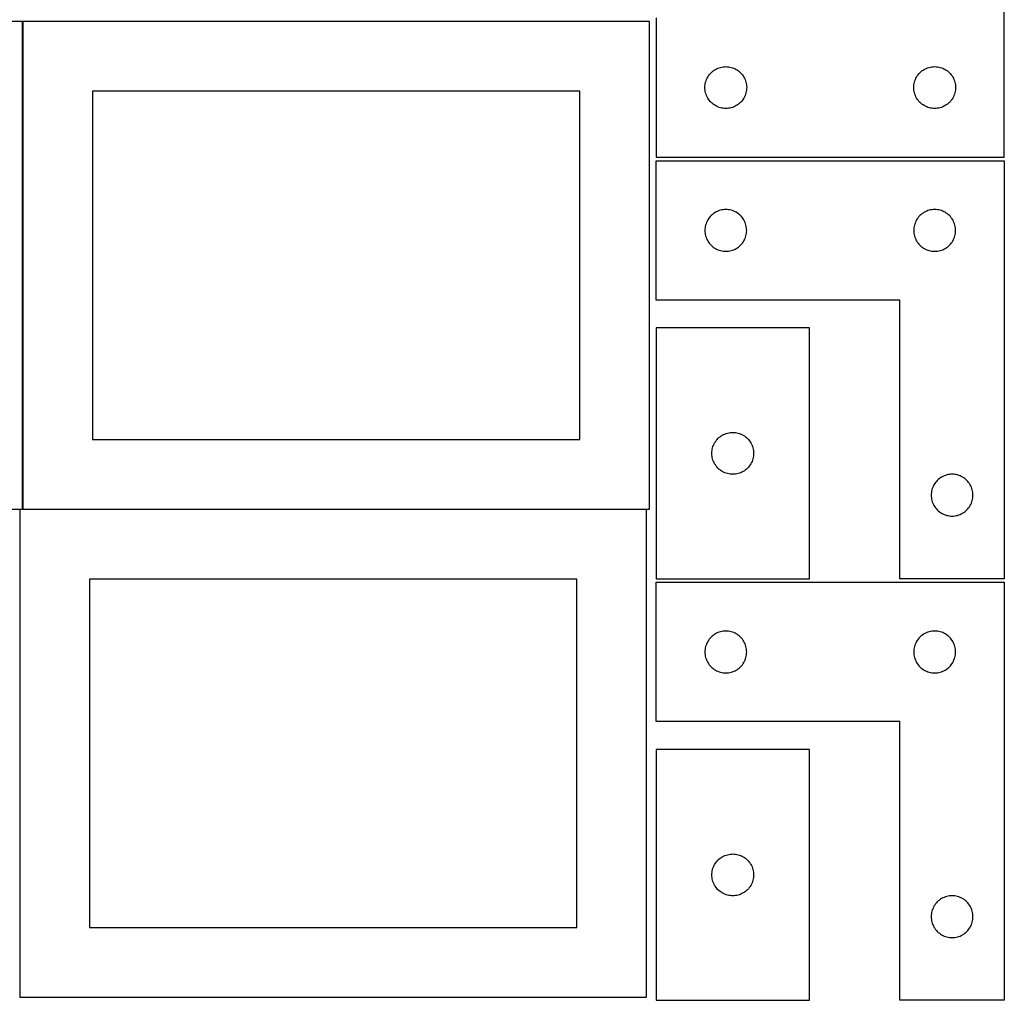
# Model space of a CAD drawing. Header units: millimetres. Extents: x 7 to 1243, y 7 to 2493.
# Tile 3 of 23: x 818 to 1243, y 7 to 429. Entities that reach past the tile are written whole.
import ezdxf

# ---------------------------------------------------------------- set-up
doc = ezdxf.new("R2010")
doc.units = ezdxf.units.MM
doc.layers.add('COMMON', color=5, linetype='CONTINUOUS', true_color=0x0000ff)
doc.layers.add('CUT', color=7, linetype='CONTINUOUS', true_color=0x000000)

msp = doc.modelspace()

# ---------------------------------------------------------------- linework, layer by layer
at = {"layer": 'COMMON'}
for p, q in [((819.662864, 428.041933), (819.662864, 218.041933)), ((819.762865, 217.941932), (1088.441931, 217.941932))]:
    msp.add_line(p, q, dxfattribs=at)
at = {"layer": 'CUT'}
for p, q in [((1242.604737, 369.56293), (1242.604737, 549.56293)), ((1092.604737, 429.56293), (1092.604737, 369.56293)), ((819.562864, 428.041933), (549.562864, 428.041933)), ((819.562864, 218.041933), (819.562864, 428.041933)), ((1089.762865, 428.041933), (819.762865, 428.041933)), ((819.762865, 428.041933), (819.762865, 218.041933)), ((1089.762865, 218.041933), (1089.762865, 428.041933)), ((1117.604605, 407.046157), (1118.104737, 407.357159)), ((1118.104737, 407.357159), (1118.624139, 407.634785)), ((1118.624139, 407.634785), (1119.160586, 407.877846)), ((1119.160586, 407.877846), (1119.711782, 408.085302)), ((1119.711782, 408.085302), (1120.275366, 408.256263)), ((1120.275366, 408.256263), (1120.848924, 408.389998)), ((1120.848924, 408.389998), (1121.430001, 408.485934)), ((1121.430001, 408.485934), (1122.016109, 408.543661)), ((1122.016109, 408.543661), (1122.604737, 408.56293)), ((1122.604737, 408.56293), (1123.193365, 408.543661)), ((1123.193365, 408.543661), (1123.779473, 408.485934)), ((1123.779473, 408.485934), (1124.36055, 408.389998)), ((1124.36055, 408.389998), (1124.934108, 408.256263)), ((1124.934108, 408.256263), (1125.497692, 408.085302)), ((1125.497692, 408.085302), (1126.048888, 407.877846)), ((1126.048888, 407.877846), (1126.585335, 407.634785)), ((1126.585335, 407.634785), (1127.104737, 407.357159)), ((1127.104737, 407.357159), (1127.604869, 407.046157)), ((1207.604605, 407.046157), (1208.104737, 407.357159)), ((1208.104737, 407.357159), (1208.624139, 407.634785)), ((1208.624139, 407.634785), (1209.160586, 407.877846)), ((1209.160586, 407.877846), (1209.711782, 408.085302)), ((1209.711782, 408.085302), (1210.275366, 408.256263)), ((1210.275366, 408.256263), (1210.848924, 408.389998)), ((1210.848924, 408.389998), (1211.430001, 408.485934)), ((1211.430001, 408.485934), (1212.016109, 408.543661)), ((1212.016109, 408.543661), (1212.604737, 408.56293)), ((1212.604737, 408.56293), (1213.193365, 408.543661)), ((1213.193365, 408.543661), (1213.779473, 408.485934)), ((1213.779473, 408.485934), (1214.36055, 408.389998)), ((1214.36055, 408.389998), (1214.934108, 408.256263)), ((1214.934108, 408.256263), (1215.497692, 408.085302)), ((1215.497692, 408.085302), (1216.048888, 407.877846)), ((1216.048888, 407.877846), (1216.585335, 407.634785)), ((1216.585335, 407.634785), (1217.104737, 407.357159)), ((1217.104737, 407.357159), (1217.604869, 407.046157)), ((1114.082366, 402.455886), (1114.289821, 403.007081)), ((1114.289821, 403.007081), (1114.532882, 403.543529)), ((1114.532882, 403.543529), (1114.810508, 404.06293)), ((1114.810508, 404.06293), (1115.12151, 404.563063)), ((1115.12151, 404.563063), (1115.464557, 405.041783)), ((1115.464557, 405.041783), (1115.838179, 405.497043)), ((1115.838179, 405.497043), (1116.240776, 405.926891)), ((1116.240776, 405.926891), (1116.670625, 406.329489)), ((1116.670625, 406.329489), (1117.125884, 406.70311)), ((1117.125884, 406.70311), (1117.604605, 407.046157)), ((1127.604869, 407.046157), (1128.08359, 406.70311)), ((1128.08359, 406.70311), (1128.538849, 406.329489)), ((1128.538849, 406.329489), (1128.968698, 405.926891)), ((1128.968698, 405.926891), (1129.371295, 405.497043)), ((1129.371295, 405.497043), (1129.744917, 405.041783)), ((1129.744917, 405.041783), (1130.087963, 404.563063)), ((1130.087963, 404.563063), (1130.398966, 404.06293)), ((1130.398966, 404.06293), (1130.676592, 403.543529)), ((1130.676592, 403.543529), (1130.919653, 403.007081)), ((1130.919653, 403.007081), (1131.127108, 402.455886)), ((1204.082366, 402.455886), (1204.289821, 403.007081)), ((1204.289821, 403.007081), (1204.532882, 403.543529)), ((1204.532882, 403.543529), (1204.810508, 404.06293)), ((1204.810508, 404.06293), (1205.12151, 404.563063)), ((1205.12151, 404.563063), (1205.464557, 405.041783)), ((1205.464557, 405.041783), (1205.838179, 405.497043)), ((1205.838179, 405.497043), (1206.240776, 405.926891)), ((1206.240776, 405.926891), (1206.670625, 406.329489)), ((1206.670625, 406.329489), (1207.125884, 406.70311)), ((1207.125884, 406.70311), (1207.604605, 407.046157)), ((1217.604869, 407.046157), (1218.08359, 406.70311)), ((1218.08359, 406.70311), (1218.538849, 406.329489)), ((1218.538849, 406.329489), (1218.968698, 405.926891)), ((1218.968698, 405.926891), (1219.371295, 405.497043)), ((1219.371295, 405.497043), (1219.744917, 405.041783)), ((1219.744917, 405.041783), (1220.087963, 404.563063)), ((1220.087963, 404.563063), (1220.398966, 404.06293)), ((1220.398966, 404.06293), (1220.676592, 403.543529)), ((1220.676592, 403.543529), (1220.919653, 403.007081)), ((1220.919653, 403.007081), (1221.127108, 402.455886)), ((1113.604737, 399.56293), (1113.624007, 400.151559)), ((1113.624007, 398.974302), (1113.604737, 399.56293)), ((1113.624007, 400.151559), (1113.681733, 400.737666)), ((1113.681733, 398.388195), (1113.624007, 398.974302)), ((1113.681733, 400.737666), (1113.777669, 401.318743)), ((1113.777669, 401.318743), (1113.911405, 401.892302)), ((1113.911405, 401.892302), (1114.082366, 402.455886)), ((1131.127108, 402.455886), (1131.298069, 401.892302)), ((1131.298069, 401.892302), (1131.431804, 401.318743)), ((1131.431804, 401.318743), (1131.527741, 400.737666)), ((1131.527741, 400.737666), (1131.585467, 400.151559)), ((1131.585467, 398.974302), (1131.527741, 398.388195)), ((1131.585467, 400.151559), (1131.604737, 399.56293)), ((1131.604737, 399.56293), (1131.585467, 398.974302)), ((1203.604737, 399.56293), (1203.624007, 400.151559)), ((1203.624007, 398.974302), (1203.604737, 399.56293)), ((1203.624007, 400.151559), (1203.681733, 400.737666)), ((1203.681733, 398.388195), (1203.624007, 398.974302)), ((1203.681733, 400.737666), (1203.777669, 401.318743)), ((1203.777669, 401.318743), (1203.911405, 401.892302)), ((1203.911405, 401.892302), (1204.082366, 402.455886)), ((1221.127108, 402.455886), (1221.298069, 401.892302)), ((1221.298069, 401.892302), (1221.431804, 401.318743)), ((1221.431804, 401.318743), (1221.527741, 400.737666)), ((1221.527741, 400.737666), (1221.585467, 400.151559)), ((1221.585467, 398.974302), (1221.527741, 398.388195)), ((1221.585467, 400.151559), (1221.604737, 399.56293)), ((1221.604737, 399.56293), (1221.585467, 398.974302)), ((1059.762865, 398.041933), (849.762865, 398.041933)), ((849.762865, 398.041933), (849.762865, 248.041933)), ((1059.762865, 248.041933), (1059.762865, 398.041933)), ((1113.777669, 397.807118), (1113.681733, 398.388195)), ((1113.911405, 397.233559), (1113.777669, 397.807118)), ((1114.082366, 396.669975), (1113.911405, 397.233559)), ((1114.289821, 396.11878), (1114.082366, 396.669975)), ((1114.532882, 395.582332), (1114.289821, 396.11878)), ((1114.810508, 395.06293), (1114.532882, 395.582332)), ((1115.12151, 394.562798), (1114.810508, 395.06293)), ((1115.464557, 394.084078), (1115.12151, 394.562798)), ((1130.087963, 394.562798), (1129.744917, 394.084078)), ((1130.398966, 395.06293), (1130.087963, 394.562798)), ((1130.676592, 395.582332), (1130.398966, 395.06293)), ((1130.919653, 396.11878), (1130.676592, 395.582332)), ((1131.127108, 396.669975), (1130.919653, 396.11878)), ((1131.298069, 397.233559), (1131.127108, 396.669975)), ((1131.431804, 397.807118), (1131.298069, 397.233559)), ((1131.527741, 398.388195), (1131.431804, 397.807118)), ((1203.777669, 397.807118), (1203.681733, 398.388195)), ((1203.911405, 397.233559), (1203.777669, 397.807118)), ((1204.082366, 396.669975), (1203.911405, 397.233559)), ((1204.289821, 396.11878), (1204.082366, 396.669975)), ((1204.532882, 395.582332), (1204.289821, 396.11878)), ((1204.810508, 395.06293), (1204.532882, 395.582332)), ((1205.12151, 394.562798), (1204.810508, 395.06293)), ((1205.464557, 394.084078), (1205.12151, 394.562798)), ((1220.087963, 394.562798), (1219.744917, 394.084078)), ((1220.398966, 395.06293), (1220.087963, 394.562798)), ((1220.676592, 395.582332), (1220.398966, 395.06293)), ((1220.919653, 396.11878), (1220.676592, 395.582332)), ((1221.127108, 396.669975), (1220.919653, 396.11878)), ((1221.298069, 397.233559), (1221.127108, 396.669975)), ((1221.431804, 397.807118), (1221.298069, 397.233559)), ((1221.527741, 398.388195), (1221.431804, 397.807118)), ((1115.838179, 393.628818), (1115.464557, 394.084078)), ((1116.240776, 393.198969), (1115.838179, 393.628818)), ((1116.670625, 392.796372), (1116.240776, 393.198969)), ((1117.125884, 392.42275), (1116.670625, 392.796372)), ((1117.604605, 392.079704), (1117.125884, 392.42275)), ((1118.104737, 391.768702), (1117.604605, 392.079704)), ((1118.624139, 391.491076), (1118.104737, 391.768702)), ((1119.160586, 391.248015), (1118.624139, 391.491076)), ((1119.711782, 391.040559), (1119.160586, 391.248015)), ((1120.275366, 390.869598), (1119.711782, 391.040559)), ((1120.848924, 390.735863), (1120.275366, 390.869598)), ((1121.430001, 390.639927), (1120.848924, 390.735863)), ((1122.016109, 390.5822), (1121.430001, 390.639927)), ((1122.604737, 390.56293), (1122.016109, 390.5822)), ((1123.193365, 390.5822), (1122.604737, 390.56293)), ((1123.779473, 390.639927), (1123.193365, 390.5822)), ((1124.36055, 390.735863), (1123.779473, 390.639927)), ((1124.934108, 390.869598), (1124.36055, 390.735863)), ((1125.497692, 391.040559), (1124.934108, 390.869598)), ((1126.048888, 391.248015), (1125.497692, 391.040559)), ((1126.585335, 391.491076), (1126.048888, 391.248015)), ((1127.104737, 391.768702), (1126.585335, 391.491076)), ((1127.604869, 392.079704), (1127.104737, 391.768702)), ((1128.08359, 392.42275), (1127.604869, 392.079704)), ((1128.538849, 392.796372), (1128.08359, 392.42275)), ((1128.968698, 393.198969), (1128.538849, 392.796372)), ((1129.371295, 393.628818), (1128.968698, 393.198969)), ((1129.744917, 394.084078), (1129.371295, 393.628818)), ((1205.838179, 393.628818), (1205.464557, 394.084078)), ((1206.240776, 393.198969), (1205.838179, 393.628818)), ((1206.670625, 392.796372), (1206.240776, 393.198969)), ((1207.125884, 392.42275), (1206.670625, 392.796372)), ((1207.604605, 392.079704), (1207.125884, 392.42275)), ((1208.104737, 391.768702), (1207.604605, 392.079704)), ((1208.624139, 391.491076), (1208.104737, 391.768702)), ((1209.160586, 391.248015), (1208.624139, 391.491076)), ((1209.711782, 391.040559), (1209.160586, 391.248015)), ((1210.275366, 390.869598), (1209.711782, 391.040559)), ((1210.848924, 390.735863), (1210.275366, 390.869598)), ((1211.430001, 390.639927), (1210.848924, 390.735863)), ((1212.016109, 390.5822), (1211.430001, 390.639927)), ((1212.604737, 390.56293), (1212.016109, 390.5822)), ((1213.193365, 390.5822), (1212.604737, 390.56293)), ((1213.779473, 390.639927), (1213.193365, 390.5822)), ((1214.36055, 390.735863), (1213.779473, 390.639927)), ((1214.934108, 390.869598), (1214.36055, 390.735863)), ((1215.497692, 391.040559), (1214.934108, 390.869598)), ((1216.048888, 391.248015), (1215.497692, 391.040559)), ((1216.585335, 391.491076), (1216.048888, 391.248015)), ((1217.104737, 391.768702), (1216.585335, 391.491076)), ((1217.604869, 392.079704), (1217.104737, 391.768702)), ((1218.08359, 392.42275), (1217.604869, 392.079704)), ((1218.538849, 392.796372), (1218.08359, 392.42275)), ((1218.968698, 393.198969), (1218.538849, 392.796372)), ((1219.371295, 393.628818), (1218.968698, 393.198969)), ((1219.744917, 394.084078), (1219.371295, 393.628818)), ((1092.604737, 369.56293), (1242.604737, 369.56293)), ((1092.604731, 308.041939), (1092.604731, 368.041939)), ((1092.604731, 368.041939), (1242.604731, 368.041939)), ((1242.604731, 368.041939), (1242.604731, 188.041939)), ((1115.838173, 343.976052), (1115.464551, 343.520792)), ((1116.24077, 344.4059), (1115.838173, 343.976052)), ((1116.670619, 344.808497), (1116.24077, 344.4059)), ((1117.125879, 345.182119), (1116.670619, 344.808497)), ((1117.604599, 345.525166), (1117.125879, 345.182119)), ((1118.104731, 345.836168), (1117.604599, 345.525166)), ((1118.624133, 346.113794), (1118.104731, 345.836168)), ((1119.16058, 346.356855), (1118.624133, 346.113794)), ((1119.711776, 346.56431), (1119.16058, 346.356855)), ((1120.27536, 346.735272), (1119.711776, 346.56431)), ((1120.848918, 346.869007), (1120.27536, 346.735272)), ((1121.429996, 346.964943), (1120.848918, 346.869007)), ((1122.016103, 347.022669), (1121.429996, 346.964943)), ((1122.604731, 347.041939), (1122.016103, 347.022669)), ((1123.19336, 347.022669), (1122.604731, 347.041939)), ((1123.779467, 346.964943), (1123.19336, 347.022669)), ((1124.360544, 346.869007), (1123.779467, 346.964943)), ((1124.934103, 346.735272), (1124.360544, 346.869007)), ((1125.497687, 346.56431), (1124.934103, 346.735272)), ((1126.048882, 346.356855), (1125.497687, 346.56431)), ((1126.58533, 346.113794), (1126.048882, 346.356855)), ((1127.104731, 345.836168), (1126.58533, 346.113794)), ((1127.604863, 345.525166), (1127.104731, 345.836168)), ((1128.083584, 345.182119), (1127.604863, 345.525166)), ((1128.538844, 344.808497), (1128.083584, 345.182119)), ((1128.968692, 344.4059), (1128.538844, 344.808497)), ((1129.37129, 343.976052), (1128.968692, 344.4059)), ((1129.744911, 343.520792), (1129.37129, 343.976052)), ((1205.838173, 343.976052), (1205.464551, 343.520792)), ((1206.24077, 344.4059), (1205.838173, 343.976052)), ((1206.670619, 344.808497), (1206.24077, 344.4059)), ((1207.125879, 345.182119), (1206.670619, 344.808497)), ((1207.604599, 345.525166), (1207.125879, 345.182119)), ((1208.104731, 345.836168), (1207.604599, 345.525166)), ((1208.624133, 346.113794), (1208.104731, 345.836168)), ((1209.16058, 346.356855), (1208.624133, 346.113794)), ((1209.711776, 346.56431), (1209.16058, 346.356855)), ((1210.27536, 346.735272), (1209.711776, 346.56431)), ((1210.848918, 346.869007), (1210.27536, 346.735272)), ((1211.429996, 346.964943), (1210.848918, 346.869007)), ((1212.016103, 347.022669), (1211.429996, 346.964943)), ((1212.604731, 347.041939), (1212.016103, 347.022669)), ((1213.19336, 347.022669), (1212.604731, 347.041939)), ((1213.779467, 346.964943), (1213.19336, 347.022669)), ((1214.360544, 346.869007), (1213.779467, 346.964943)), ((1214.934103, 346.735272), (1214.360544, 346.869007)), ((1215.497687, 346.56431), (1214.934103, 346.735272)), ((1216.048882, 346.356855), (1215.497687, 346.56431)), ((1216.58533, 346.113794), (1216.048882, 346.356855)), ((1217.104731, 345.836168), (1216.58533, 346.113794)), ((1217.604863, 345.525166), (1217.104731, 345.836168)), ((1218.083584, 345.182119), (1217.604863, 345.525166)), ((1218.538844, 344.808497), (1218.083584, 345.182119)), ((1218.968692, 344.4059), (1218.538844, 344.808497)), ((1219.37129, 343.976052), (1218.968692, 344.4059)), ((1219.744911, 343.520792), (1219.37129, 343.976052)), ((1113.777664, 339.797752), (1113.681728, 339.216675)), ((1113.911399, 340.371311), (1113.777664, 339.797752)), ((1114.08236, 340.934894), (1113.911399, 340.371311)), ((1114.289816, 341.48609), (1114.08236, 340.934894)), ((1114.532877, 342.022537), (1114.289816, 341.48609)), ((1114.810503, 342.541939), (1114.532877, 342.022537)), ((1115.121505, 343.042071), (1114.810503, 342.541939)), ((1115.464551, 343.520792), (1115.121505, 343.042071)), ((1130.087958, 343.042071), (1129.744911, 343.520792)), ((1130.39896, 342.541939), (1130.087958, 343.042071)), ((1130.676586, 342.022537), (1130.39896, 342.541939)), ((1130.919647, 341.48609), (1130.676586, 342.022537)), ((1131.127103, 340.934894), (1130.919647, 341.48609)), ((1131.298064, 340.371311), (1131.127103, 340.934894)), ((1131.431799, 339.797752), (1131.298064, 340.371311)), ((1131.527735, 339.216675), (1131.431799, 339.797752)), ((1203.777664, 339.797752), (1203.681728, 339.216675)), ((1203.911399, 340.371311), (1203.777664, 339.797752)), ((1204.08236, 340.934894), (1203.911399, 340.371311)), ((1204.289816, 341.48609), (1204.08236, 340.934894)), ((1204.532877, 342.022537), (1204.289816, 341.48609)), ((1204.810503, 342.541939), (1204.532877, 342.022537)), ((1205.121505, 343.042071), (1204.810503, 342.541939)), ((1205.464551, 343.520792), (1205.121505, 343.042071)), ((1220.087958, 343.042071), (1219.744911, 343.520792)), ((1220.39896, 342.541939), (1220.087958, 343.042071)), ((1220.676586, 342.022537), (1220.39896, 342.541939)), ((1220.919647, 341.48609), (1220.676586, 342.022537)), ((1221.127103, 340.934894), (1220.919647, 341.48609)), ((1221.298064, 340.371311), (1221.127103, 340.934894)), ((1221.431799, 339.797752), (1221.298064, 340.371311)), ((1221.527735, 339.216675), (1221.431799, 339.797752)), ((1113.624001, 338.630567), (1113.604731, 338.041939)), ((1113.604731, 338.041939), (1113.624001, 337.453311)), ((1113.681728, 339.216675), (1113.624001, 338.630567)), ((1113.624001, 337.453311), (1113.681728, 336.867203)), ((1113.681728, 336.867203), (1113.777664, 336.286126)), ((1113.777664, 336.286126), (1113.911399, 335.712568)), ((1113.911399, 335.712568), (1114.08236, 335.148984)), ((1114.08236, 335.148984), (1114.289816, 334.597788)), ((1130.919647, 334.597788), (1131.127103, 335.148984)), ((1131.127103, 335.148984), (1131.298064, 335.712568)), ((1131.298064, 335.712568), (1131.431799, 336.286126)), ((1131.431799, 336.286126), (1131.527735, 336.867203)), ((1131.585462, 338.630567), (1131.527735, 339.216675)), ((1131.527735, 336.867203), (1131.585462, 337.453311)), ((1131.604731, 338.041939), (1131.585462, 338.630567)), ((1131.585462, 337.453311), (1131.604731, 338.041939)), ((1203.624001, 338.630567), (1203.604731, 338.041939)), ((1203.604731, 338.041939), (1203.624001, 337.453311)), ((1203.681728, 339.216675), (1203.624001, 338.630567)), ((1203.624001, 337.453311), (1203.681728, 336.867203)), ((1203.681728, 336.867203), (1203.777664, 336.286126)), ((1203.777664, 336.286126), (1203.911399, 335.712568)), ((1203.911399, 335.712568), (1204.08236, 335.148984)), ((1204.08236, 335.148984), (1204.289816, 334.597788)), ((1220.919647, 334.597788), (1221.127103, 335.148984)), ((1221.127103, 335.148984), (1221.298064, 335.712568)), ((1221.298064, 335.712568), (1221.431799, 336.286126)), ((1221.431799, 336.286126), (1221.527735, 336.867203)), ((1221.585462, 338.630567), (1221.527735, 339.216675)), ((1221.527735, 336.867203), (1221.585462, 337.453311)), ((1221.604731, 338.041939), (1221.585462, 338.630567)), ((1221.585462, 337.453311), (1221.604731, 338.041939)), ((1114.289816, 334.597788), (1114.532877, 334.061341)), ((1114.532877, 334.061341), (1114.810503, 333.541939)), ((1114.810503, 333.541939), (1115.121505, 333.041807)), ((1115.121505, 333.041807), (1115.464551, 332.563086)), ((1115.464551, 332.563086), (1115.838173, 332.107827)), ((1115.838173, 332.107827), (1116.24077, 331.677978)), ((1116.24077, 331.677978), (1116.670619, 331.275381)), ((1116.670619, 331.275381), (1117.125879, 330.901759)), ((1117.125879, 330.901759), (1117.604599, 330.558713)), ((1127.604863, 330.558713), (1128.083584, 330.901759)), ((1128.083584, 330.901759), (1128.538844, 331.275381)), ((1128.538844, 331.275381), (1128.968692, 331.677978)), ((1128.968692, 331.677978), (1129.37129, 332.107827)), ((1129.37129, 332.107827), (1129.744911, 332.563086)), ((1129.744911, 332.563086), (1130.087958, 333.041807)), ((1130.087958, 333.041807), (1130.39896, 333.541939)), ((1130.39896, 333.541939), (1130.676586, 334.061341)), ((1130.676586, 334.061341), (1130.919647, 334.597788)), ((1204.289816, 334.597788), (1204.532877, 334.061341)), ((1204.532877, 334.061341), (1204.810503, 333.541939)), ((1204.810503, 333.541939), (1205.121505, 333.041807)), ((1205.121505, 333.041807), (1205.464551, 332.563086)), ((1205.464551, 332.563086), (1205.838173, 332.107827)), ((1205.838173, 332.107827), (1206.24077, 331.677978)), ((1206.24077, 331.677978), (1206.670619, 331.275381)), ((1206.670619, 331.275381), (1207.125879, 330.901759)), ((1207.125879, 330.901759), (1207.604599, 330.558713)), ((1217.604863, 330.558713), (1218.083584, 330.901759)), ((1218.083584, 330.901759), (1218.538844, 331.275381)), ((1218.538844, 331.275381), (1218.968692, 331.677978)), ((1218.968692, 331.677978), (1219.37129, 332.107827)), ((1219.37129, 332.107827), (1219.744911, 332.563086)), ((1219.744911, 332.563086), (1220.087958, 333.041807)), ((1220.087958, 333.041807), (1220.39896, 333.541939)), ((1220.39896, 333.541939), (1220.676586, 334.061341)), ((1220.676586, 334.061341), (1220.919647, 334.597788)), ((1117.604599, 330.558713), (1118.104731, 330.247711)), ((1118.104731, 330.247711), (1118.624133, 329.970084)), ((1118.624133, 329.970084), (1119.16058, 329.727023)), ((1119.16058, 329.727023), (1119.711776, 329.519568)), ((1119.711776, 329.519568), (1120.27536, 329.348607)), ((1120.27536, 329.348607), (1120.848918, 329.214872)), ((1120.848918, 329.214872), (1121.429996, 329.118935)), ((1121.429996, 329.118935), (1122.016103, 329.061209)), ((1122.016103, 329.061209), (1122.604731, 329.041939)), ((1122.604731, 329.041939), (1123.19336, 329.061209)), ((1123.19336, 329.061209), (1123.779467, 329.118935)), ((1123.779467, 329.118935), (1124.360544, 329.214872)), ((1124.360544, 329.214872), (1124.934103, 329.348607)), ((1124.934103, 329.348607), (1125.497687, 329.519568)), ((1125.497687, 329.519568), (1126.048882, 329.727023)), ((1126.048882, 329.727023), (1126.58533, 329.970084)), ((1126.58533, 329.970084), (1127.104731, 330.247711)), ((1127.104731, 330.247711), (1127.604863, 330.558713)), ((1207.604599, 330.558713), (1208.104731, 330.247711)), ((1208.104731, 330.247711), (1208.624133, 329.970084)), ((1208.624133, 329.970084), (1209.16058, 329.727023)), ((1209.16058, 329.727023), (1209.711776, 329.519568)), ((1209.711776, 329.519568), (1210.27536, 329.348607)), ((1210.27536, 329.348607), (1210.848918, 329.214872)), ((1210.848918, 329.214872), (1211.429996, 329.118935)), ((1211.429996, 329.118935), (1212.016103, 329.061209)), ((1212.016103, 329.061209), (1212.604731, 329.041939)), ((1212.604731, 329.041939), (1213.19336, 329.061209)), ((1213.19336, 329.061209), (1213.779467, 329.118935)), ((1213.779467, 329.118935), (1214.360544, 329.214872)), ((1214.360544, 329.214872), (1214.934103, 329.348607)), ((1214.934103, 329.348607), (1215.497687, 329.519568)), ((1215.497687, 329.519568), (1216.048882, 329.727023)), ((1216.048882, 329.727023), (1216.58533, 329.970084)), ((1216.58533, 329.970084), (1217.104731, 330.247711)), ((1217.104731, 330.247711), (1217.604863, 330.558713)), ((1197.604731, 308.041939), (1092.604731, 308.041939)), ((1197.604731, 188.041939), (1197.604731, 308.041939)), ((1158.604733, 296.041934), (1092.604733, 296.041934)), ((1092.604733, 296.041934), (1092.604733, 188.041934)), ((1158.604733, 188.041934), (1158.604733, 296.041934)), ((1121.624135, 250.113789), (1122.160582, 250.35685)), ((1122.160582, 250.35685), (1122.711778, 250.564305)), ((1122.711778, 250.564305), (1123.275362, 250.735267)), ((1123.275362, 250.735267), (1123.84892, 250.869002)), ((1123.84892, 250.869002), (1124.429997, 250.964938)), ((1124.429997, 250.964938), (1125.016105, 251.022665)), ((1125.016105, 251.022665), (1125.604733, 251.041934)), ((1125.604733, 251.041934), (1126.193361, 251.022665)), ((1126.193361, 251.022665), (1126.779469, 250.964938)), ((1126.779469, 250.964938), (1127.360546, 250.869002)), ((1127.360546, 250.869002), (1127.934105, 250.735267)), ((1127.934105, 250.735267), (1128.497688, 250.564305)), ((1128.497688, 250.564305), (1129.048884, 250.35685)), ((1129.048884, 250.35685), (1129.585331, 250.113789)), ((849.762865, 248.041933), (1059.762865, 248.041933)), ((1117.532878, 246.022533), (1117.810505, 246.541934)), ((1117.810505, 246.541934), (1118.121507, 247.042066)), ((1118.121507, 247.042066), (1118.464553, 247.520787)), ((1118.464553, 247.520787), (1118.838175, 247.976047)), ((1118.838175, 247.976047), (1119.240772, 248.405895)), ((1119.240772, 248.405895), (1119.670621, 248.808493)), ((1119.670621, 248.808493), (1120.12588, 249.182114)), ((1120.12588, 249.182114), (1120.604601, 249.525161)), ((1120.604601, 249.525161), (1121.104733, 249.836163)), ((1121.104733, 249.836163), (1121.624135, 250.113789)), ((1129.585331, 250.113789), (1130.104733, 249.836163)), ((1130.104733, 249.836163), (1130.604865, 249.525161)), ((1130.604865, 249.525161), (1131.083586, 249.182114)), ((1131.083586, 249.182114), (1131.538845, 248.808493)), ((1131.538845, 248.808493), (1131.968694, 248.405895)), ((1131.968694, 248.405895), (1132.371291, 247.976047)), ((1132.371291, 247.976047), (1132.744913, 247.520787)), ((1132.744913, 247.520787), (1133.08796, 247.042066)), ((1133.08796, 247.042066), (1133.398962, 246.541934)), ((1133.398962, 246.541934), (1133.676588, 246.022533)), ((1116.604733, 242.041934), (1116.624003, 242.630562)), ((1116.624003, 241.453306), (1116.604733, 242.041934)), ((1116.624003, 242.630562), (1116.681729, 243.21667)), ((1116.681729, 243.21667), (1116.777666, 243.797747)), ((1116.777666, 243.797747), (1116.911401, 244.371306)), ((1116.911401, 244.371306), (1117.082362, 244.93489)), ((1117.082362, 244.93489), (1117.289817, 245.486085)), ((1117.289817, 245.486085), (1117.532878, 246.022533)), ((1133.676588, 246.022533), (1133.919649, 245.486085)), ((1133.919649, 245.486085), (1134.127104, 244.93489)), ((1134.127104, 244.93489), (1134.298066, 244.371306)), ((1134.298066, 244.371306), (1134.431801, 243.797747)), ((1134.431801, 243.797747), (1134.527737, 243.21667)), ((1134.527737, 243.21667), (1134.585463, 242.630562)), ((1134.585463, 242.630562), (1134.604733, 242.041934)), ((1134.604733, 242.041934), (1134.585463, 241.453306)), ((1116.681729, 240.867199), (1116.624003, 241.453306)), ((1116.777666, 240.286121), (1116.681729, 240.867199)), ((1116.911401, 239.712563), (1116.777666, 240.286121)), ((1117.082362, 239.148979), (1116.911401, 239.712563)), ((1117.289817, 238.597783), (1117.082362, 239.148979)), ((1117.532878, 238.061336), (1117.289817, 238.597783)), ((1117.810505, 237.541934), (1117.532878, 238.061336)), ((1133.676588, 238.061336), (1133.398962, 237.541934)), ((1133.919649, 238.597783), (1133.676588, 238.061336)), ((1134.127104, 239.148979), (1133.919649, 238.597783)), ((1134.298066, 239.712563), (1134.127104, 239.148979)), ((1134.431801, 240.286121), (1134.298066, 239.712563)), ((1134.527737, 240.867199), (1134.431801, 240.286121)), ((1134.585463, 241.453306), (1134.527737, 240.867199)), ((1118.121507, 237.041802), (1117.810505, 237.541934)), ((1118.464553, 236.563081), (1118.121507, 237.041802)), ((1118.838175, 236.107822), (1118.464553, 236.563081)), ((1119.240772, 235.677973), (1118.838175, 236.107822)), ((1119.670621, 235.275376), (1119.240772, 235.677973)), ((1120.12588, 234.901754), (1119.670621, 235.275376)), ((1120.604601, 234.558708), (1120.12588, 234.901754)), ((1121.104733, 234.247706), (1120.604601, 234.558708)), ((1121.624135, 233.97008), (1121.104733, 234.247706)), ((1122.160582, 233.727019), (1121.624135, 233.97008)), ((1122.711778, 233.519563), (1122.160582, 233.727019)), ((1123.275362, 233.348602), (1122.711778, 233.519563)), ((1123.84892, 233.214867), (1123.275362, 233.348602)), ((1127.934105, 233.348602), (1127.360546, 233.214867)), ((1128.497688, 233.519563), (1127.934105, 233.348602)), ((1129.048884, 233.727019), (1128.497688, 233.519563)), ((1129.585331, 233.97008), (1129.048884, 233.727019)), ((1130.104733, 234.247706), (1129.585331, 233.97008)), ((1130.604865, 234.558708), (1130.104733, 234.247706)), ((1131.083586, 234.901754), (1130.604865, 234.558708)), ((1131.538845, 235.275376), (1131.083586, 234.901754)), ((1131.968694, 235.677973), (1131.538845, 235.275376)), ((1132.371291, 236.107822), (1131.968694, 235.677973)), ((1132.744913, 236.563081), (1132.371291, 236.107822)), ((1133.08796, 237.041802), (1132.744913, 236.563081)), ((1133.398962, 237.541934), (1133.08796, 237.041802)), ((1124.429997, 233.118931), (1123.84892, 233.214867)), ((1125.016105, 233.061204), (1124.429997, 233.118931)), ((1125.604733, 233.041934), (1125.016105, 233.061204)), ((1126.193361, 233.061204), (1125.604733, 233.041934)), ((1126.779469, 233.118931), (1126.193361, 233.061204)), ((1127.360546, 233.214867), (1126.779469, 233.118931)), ((1212.964551, 229.520792), (1212.621505, 229.042071)), ((1213.338173, 229.976052), (1212.964551, 229.520792)), ((1213.74077, 230.4059), (1213.338173, 229.976052)), ((1214.170619, 230.808497), (1213.74077, 230.4059)), ((1214.625879, 231.182119), (1214.170619, 230.808497)), ((1215.104599, 231.525166), (1214.625879, 231.182119)), ((1215.604731, 231.836168), (1215.104599, 231.525166)), ((1216.124133, 232.113794), (1215.604731, 231.836168)), ((1216.66058, 232.356855), (1216.124133, 232.113794)), ((1217.211776, 232.56431), (1216.66058, 232.356855)), ((1217.77536, 232.735272), (1217.211776, 232.56431)), ((1218.348918, 232.869007), (1217.77536, 232.735272)), ((1218.929996, 232.964943), (1218.348918, 232.869007)), ((1219.516103, 233.022669), (1218.929996, 232.964943)), ((1220.104731, 233.041939), (1219.516103, 233.022669)), ((1220.69336, 233.022669), (1220.104731, 233.041939)), ((1221.279467, 232.964943), (1220.69336, 233.022669)), ((1221.860544, 232.869007), (1221.279467, 232.964943)), ((1222.434103, 232.735272), (1221.860544, 232.869007)), ((1222.997687, 232.56431), (1222.434103, 232.735272)), ((1223.548882, 232.356855), (1222.997687, 232.56431)), ((1224.08533, 232.113794), (1223.548882, 232.356855)), ((1224.604731, 231.836168), (1224.08533, 232.113794)), ((1225.104863, 231.525166), (1224.604731, 231.836168)), ((1225.583584, 231.182119), (1225.104863, 231.525166)), ((1226.038844, 230.808497), (1225.583584, 231.182119)), ((1226.468692, 230.4059), (1226.038844, 230.808497)), ((1226.87129, 229.976052), (1226.468692, 230.4059)), ((1227.244911, 229.520792), (1226.87129, 229.976052)), ((1227.587958, 229.042071), (1227.244911, 229.520792)), ((1211.181728, 225.216675), (1211.124001, 224.630567)), ((1211.277664, 225.797752), (1211.181728, 225.216675)), ((1211.411399, 226.371311), (1211.277664, 225.797752)), ((1211.58236, 226.934894), (1211.411399, 226.371311)), ((1211.789816, 227.48609), (1211.58236, 226.934894)), ((1212.032877, 228.022537), (1211.789816, 227.48609)), ((1212.310503, 228.541939), (1212.032877, 228.022537)), ((1212.621505, 229.042071), (1212.310503, 228.541939)), ((1227.89896, 228.541939), (1227.587958, 229.042071)), ((1228.176586, 228.022537), (1227.89896, 228.541939)), ((1228.419647, 227.48609), (1228.176586, 228.022537)), ((1228.627103, 226.934894), (1228.419647, 227.48609)), ((1228.798064, 226.371311), (1228.627103, 226.934894)), ((1228.931799, 225.797752), (1228.798064, 226.371311)), ((1229.027735, 225.216675), (1228.931799, 225.797752)), ((1229.085462, 224.630567), (1229.027735, 225.216675)), ((1211.124001, 224.630567), (1211.104731, 224.041939)), ((1211.104731, 224.041939), (1211.124001, 223.453311)), ((1211.124001, 223.453311), (1211.181728, 222.867203)), ((1211.181728, 222.867203), (1211.277664, 222.286126)), ((1211.277664, 222.286126), (1211.411399, 221.712568)), ((1211.411399, 221.712568), (1211.58236, 221.148984)), ((1211.58236, 221.148984), (1211.789816, 220.597788)), ((1211.789816, 220.597788), (1212.032877, 220.061341)), ((1228.176586, 220.061341), (1228.419647, 220.597788)), ((1228.419647, 220.597788), (1228.627103, 221.148984)), ((1228.627103, 221.148984), (1228.798064, 221.712568)), ((1228.798064, 221.712568), (1228.931799, 222.286126)), ((1228.931799, 222.286126), (1229.027735, 222.867203)), ((1229.027735, 222.867203), (1229.085462, 223.453311)), ((1229.104731, 224.041939), (1229.085462, 224.630567)), ((1229.085462, 223.453311), (1229.104731, 224.041939)), ((549.562864, 218.041933), (819.562864, 218.041933)), ((1088.441931, 217.841932), (818.441931, 217.841932)), ((818.441931, 217.841932), (818.441931, 7.841932)), ((819.762865, 218.041933), (1089.762865, 218.041933)), ((1088.441931, 7.841932), (1088.441931, 217.841932)), ((1212.032877, 220.061341), (1212.310503, 219.541939)), ((1212.310503, 219.541939), (1212.621505, 219.041807)), ((1212.621505, 219.041807), (1212.964551, 218.563086)), ((1212.964551, 218.563086), (1213.338173, 218.107827)), ((1213.338173, 218.107827), (1213.74077, 217.677978)), ((1213.74077, 217.677978), (1214.170619, 217.275381)), ((1214.170619, 217.275381), (1214.625879, 216.901759)), ((1214.625879, 216.901759), (1215.104599, 216.558713)), ((1215.104599, 216.558713), (1215.604731, 216.247711)), ((1224.604731, 216.247711), (1225.104863, 216.558713)), ((1225.104863, 216.558713), (1225.583584, 216.901759)), ((1225.583584, 216.901759), (1226.038844, 217.275381)), ((1226.038844, 217.275381), (1226.468692, 217.677978)), ((1226.468692, 217.677978), (1226.87129, 218.107827)), ((1226.87129, 218.107827), (1227.244911, 218.563086)), ((1227.244911, 218.563086), (1227.587958, 219.041807)), ((1227.587958, 219.041807), (1227.89896, 219.541939)), ((1227.89896, 219.541939), (1228.176586, 220.061341)), ((1215.604731, 216.247711), (1216.124133, 215.970084)), ((1216.124133, 215.970084), (1216.66058, 215.727023)), ((1216.66058, 215.727023), (1217.211776, 215.519568)), ((1217.211776, 215.519568), (1217.77536, 215.348607)), ((1217.77536, 215.348607), (1218.348918, 215.214872)), ((1218.348918, 215.214872), (1218.929996, 215.118935)), ((1218.929996, 215.118935), (1219.516103, 215.061209)), ((1219.516103, 215.061209), (1220.104731, 215.041939)), ((1220.104731, 215.041939), (1220.69336, 215.061209)), ((1220.69336, 215.061209), (1221.279467, 215.118935)), ((1221.279467, 215.118935), (1221.860544, 215.214872)), ((1221.860544, 215.214872), (1222.434103, 215.348607)), ((1222.434103, 215.348607), (1222.997687, 215.519568)), ((1222.997687, 215.519568), (1223.548882, 215.727023)), ((1223.548882, 215.727023), (1224.08533, 215.970084)), ((1224.08533, 215.970084), (1224.604731, 216.247711)), ((1058.441931, 187.841932), (848.441931, 187.841932)), ((848.441931, 187.841932), (848.441931, 37.841932)), ((1058.441931, 37.841932), (1058.441931, 187.841932)), ((1092.604733, 188.041934), (1158.604733, 188.041934)), ((1242.604731, 188.041939), (1197.604731, 188.041939)), ((1092.604731, 126.520974), (1092.604731, 186.520974)), ((1092.604731, 186.520974), (1242.604731, 186.520974)), ((1242.604731, 186.520974), (1242.604731, 6.520974)), ((1121.429996, 165.443977), (1120.848918, 165.348041)), ((1122.016103, 165.501704), (1121.429996, 165.443977)), ((1122.604731, 165.520974), (1122.016103, 165.501704)), ((1123.19336, 165.501704), (1122.604731, 165.520974)), ((1123.779467, 165.443977), (1123.19336, 165.501704)), ((1124.360544, 165.348041), (1123.779467, 165.443977)), ((1211.429996, 165.443977), (1210.848918, 165.348041)), ((1212.016103, 165.501704), (1211.429996, 165.443977)), ((1212.604731, 165.520974), (1212.016103, 165.501704)), ((1213.19336, 165.501704), (1212.604731, 165.520974)), ((1213.779467, 165.443977), (1213.19336, 165.501704)), ((1214.360544, 165.348041), (1213.779467, 165.443977)), ((1115.121505, 161.521106), (1114.810503, 161.020974)), ((1115.464551, 161.999826), (1115.121505, 161.521106)), ((1115.838173, 162.455086), (1115.464551, 161.999826)), ((1116.24077, 162.884935), (1115.838173, 162.455086)), ((1116.670619, 163.287532), (1116.24077, 162.884935)), ((1117.125879, 163.661154), (1116.670619, 163.287532)), ((1117.604599, 164.0042), (1117.125879, 163.661154)), ((1118.104731, 164.315202), (1117.604599, 164.0042)), ((1118.624133, 164.592828), (1118.104731, 164.315202)), ((1119.16058, 164.835889), (1118.624133, 164.592828)), ((1119.711776, 165.043345), (1119.16058, 164.835889)), ((1120.27536, 165.214306), (1119.711776, 165.043345)), ((1120.848918, 165.348041), (1120.27536, 165.214306)), ((1124.934103, 165.214306), (1124.360544, 165.348041)), ((1125.497687, 165.043345), (1124.934103, 165.214306)), ((1126.048882, 164.835889), (1125.497687, 165.043345)), ((1126.58533, 164.592828), (1126.048882, 164.835889)), ((1127.104731, 164.315202), (1126.58533, 164.592828)), ((1127.604863, 164.0042), (1127.104731, 164.315202)), ((1128.083584, 163.661154), (1127.604863, 164.0042)), ((1128.538844, 163.287532), (1128.083584, 163.661154)), ((1128.968692, 162.884935), (1128.538844, 163.287532)), ((1129.37129, 162.455086), (1128.968692, 162.884935)), ((1129.744911, 161.999826), (1129.37129, 162.455086)), ((1130.087958, 161.521106), (1129.744911, 161.999826)), ((1130.39896, 161.020974), (1130.087958, 161.521106)), ((1205.121505, 161.521106), (1204.810503, 161.020974)), ((1205.464551, 161.999826), (1205.121505, 161.521106)), ((1205.838173, 162.455086), (1205.464551, 161.999826)), ((1206.24077, 162.884935), (1205.838173, 162.455086)), ((1206.670619, 163.287532), (1206.24077, 162.884935)), ((1207.125879, 163.661154), (1206.670619, 163.287532)), ((1207.604599, 164.0042), (1207.125879, 163.661154)), ((1208.104731, 164.315202), (1207.604599, 164.0042)), ((1208.624133, 164.592828), (1208.104731, 164.315202)), ((1209.16058, 164.835889), (1208.624133, 164.592828)), ((1209.711776, 165.043345), (1209.16058, 164.835889)), ((1210.27536, 165.214306), (1209.711776, 165.043345)), ((1210.848918, 165.348041), (1210.27536, 165.214306)), ((1214.934103, 165.214306), (1214.360544, 165.348041)), ((1215.497687, 165.043345), (1214.934103, 165.214306)), ((1216.048882, 164.835889), (1215.497687, 165.043345)), ((1216.58533, 164.592828), (1216.048882, 164.835889)), ((1217.104731, 164.315202), (1216.58533, 164.592828)), ((1217.604863, 164.0042), (1217.104731, 164.315202)), ((1218.083584, 163.661154), (1217.604863, 164.0042)), ((1218.538844, 163.287532), (1218.083584, 163.661154)), ((1218.968692, 162.884935), (1218.538844, 163.287532)), ((1219.37129, 162.455086), (1218.968692, 162.884935)), ((1219.744911, 161.999826), (1219.37129, 162.455086)), ((1220.087958, 161.521106), (1219.744911, 161.999826)), ((1220.39896, 161.020974), (1220.087958, 161.521106)), ((1113.624001, 157.109602), (1113.604731, 156.520974)), ((1113.681728, 157.695709), (1113.624001, 157.109602)), ((1113.777664, 158.276786), (1113.681728, 157.695709)), ((1113.911399, 158.850345), (1113.777664, 158.276786)), ((1114.08236, 159.413929), (1113.911399, 158.850345)), ((1114.289816, 159.965124), (1114.08236, 159.413929)), ((1114.532877, 160.501572), (1114.289816, 159.965124)), ((1114.810503, 161.020974), (1114.532877, 160.501572)), ((1130.676586, 160.501572), (1130.39896, 161.020974)), ((1130.919647, 159.965124), (1130.676586, 160.501572)), ((1131.127103, 159.413929), (1130.919647, 159.965124)), ((1131.298064, 158.850345), (1131.127103, 159.413929)), ((1131.431799, 158.276786), (1131.298064, 158.850345)), ((1131.527735, 157.695709), (1131.431799, 158.276786)), ((1131.585462, 157.109602), (1131.527735, 157.695709)), ((1131.604731, 156.520974), (1131.585462, 157.109602)), ((1203.624001, 157.109602), (1203.604731, 156.520974)), ((1203.681728, 157.695709), (1203.624001, 157.109602)), ((1203.777664, 158.276786), (1203.681728, 157.695709)), ((1203.911399, 158.850345), (1203.777664, 158.276786)), ((1204.08236, 159.413929), (1203.911399, 158.850345)), ((1204.289816, 159.965124), (1204.08236, 159.413929)), ((1204.532877, 160.501572), (1204.289816, 159.965124)), ((1204.810503, 161.020974), (1204.532877, 160.501572)), ((1220.676586, 160.501572), (1220.39896, 161.020974)), ((1220.919647, 159.965124), (1220.676586, 160.501572)), ((1221.127103, 159.413929), (1220.919647, 159.965124)), ((1221.298064, 158.850345), (1221.127103, 159.413929)), ((1221.431799, 158.276786), (1221.298064, 158.850345)), ((1221.527735, 157.695709), (1221.431799, 158.276786)), ((1221.585462, 157.109602), (1221.527735, 157.695709)), ((1221.604731, 156.520974), (1221.585462, 157.109602)), ((1113.604731, 156.520974), (1113.624001, 155.932345)), ((1113.624001, 155.932345), (1113.681728, 155.346238)), ((1113.681728, 155.346238), (1113.777664, 154.765161)), ((1113.777664, 154.765161), (1113.911399, 154.191602)), ((1113.911399, 154.191602), (1114.08236, 153.628018)), ((1114.08236, 153.628018), (1114.289816, 153.076823)), ((1114.289816, 153.076823), (1114.532877, 152.540375)), ((1130.676586, 152.540375), (1130.919647, 153.076823)), ((1130.919647, 153.076823), (1131.127103, 153.628018)), ((1131.127103, 153.628018), (1131.298064, 154.191602)), ((1131.298064, 154.191602), (1131.431799, 154.765161)), ((1131.431799, 154.765161), (1131.527735, 155.346238)), ((1131.527735, 155.346238), (1131.585462, 155.932345)), ((1131.585462, 155.932345), (1131.604731, 156.520974)), ((1203.604731, 156.520974), (1203.624001, 155.932345)), ((1203.624001, 155.932345), (1203.681728, 155.346238)), ((1203.681728, 155.346238), (1203.777664, 154.765161)), ((1203.777664, 154.765161), (1203.911399, 154.191602)), ((1203.911399, 154.191602), (1204.08236, 153.628018)), ((1204.08236, 153.628018), (1204.289816, 153.076823)), ((1204.289816, 153.076823), (1204.532877, 152.540375)), ((1220.676586, 152.540375), (1220.919647, 153.076823)), ((1220.919647, 153.076823), (1221.127103, 153.628018)), ((1221.127103, 153.628018), (1221.298064, 154.191602)), ((1221.298064, 154.191602), (1221.431799, 154.765161)), ((1221.431799, 154.765161), (1221.527735, 155.346238)), ((1221.527735, 155.346238), (1221.585462, 155.932345)), ((1221.585462, 155.932345), (1221.604731, 156.520974)), ((1114.532877, 152.540375), (1114.810503, 152.020974)), ((1114.810503, 152.020974), (1115.121505, 151.520841)), ((1115.121505, 151.520841), (1115.464551, 151.042121)), ((1115.464551, 151.042121), (1115.838173, 150.586861)), ((1115.838173, 150.586861), (1116.24077, 150.157013)), ((1116.24077, 150.157013), (1116.670619, 149.754415)), ((1116.670619, 149.754415), (1117.125879, 149.380794)), ((1117.125879, 149.380794), (1117.604599, 149.037747)), ((1117.604599, 149.037747), (1118.104731, 148.726745)), ((1118.104731, 148.726745), (1118.624133, 148.449119)), ((1126.58533, 148.449119), (1127.104731, 148.726745)), ((1127.104731, 148.726745), (1127.604863, 149.037747)), ((1127.604863, 149.037747), (1128.083584, 149.380794)), ((1128.083584, 149.380794), (1128.538844, 149.754415)), ((1128.538844, 149.754415), (1128.968692, 150.157013)), ((1128.968692, 150.157013), (1129.37129, 150.586861)), ((1129.37129, 150.586861), (1129.744911, 151.042121)), ((1129.744911, 151.042121), (1130.087958, 151.520841)), ((1130.087958, 151.520841), (1130.39896, 152.020974)), ((1130.39896, 152.020974), (1130.676586, 152.540375)), ((1204.532877, 152.540375), (1204.810503, 152.020974)), ((1204.810503, 152.020974), (1205.121505, 151.520841)), ((1205.121505, 151.520841), (1205.464551, 151.042121)), ((1205.464551, 151.042121), (1205.838173, 150.586861)), ((1205.838173, 150.586861), (1206.24077, 150.157013)), ((1206.24077, 150.157013), (1206.670619, 149.754415)), ((1206.670619, 149.754415), (1207.125879, 149.380794)), ((1207.125879, 149.380794), (1207.604599, 149.037747)), ((1207.604599, 149.037747), (1208.104731, 148.726745)), ((1208.104731, 148.726745), (1208.624133, 148.449119)), ((1216.58533, 148.449119), (1217.104731, 148.726745)), ((1217.104731, 148.726745), (1217.604863, 149.037747)), ((1217.604863, 149.037747), (1218.083584, 149.380794)), ((1218.083584, 149.380794), (1218.538844, 149.754415)), ((1218.538844, 149.754415), (1218.968692, 150.157013)), ((1218.968692, 150.157013), (1219.37129, 150.586861)), ((1219.37129, 150.586861), (1219.744911, 151.042121)), ((1219.744911, 151.042121), (1220.087958, 151.520841)), ((1220.087958, 151.520841), (1220.39896, 152.020974)), ((1220.39896, 152.020974), (1220.676586, 152.540375)), ((1118.624133, 148.449119), (1119.16058, 148.206058)), ((1119.16058, 148.206058), (1119.711776, 147.998602)), ((1119.711776, 147.998602), (1120.27536, 147.827641)), ((1120.27536, 147.827641), (1120.848918, 147.693906)), ((1120.848918, 147.693906), (1121.429996, 147.59797)), ((1121.429996, 147.59797), (1122.016103, 147.540243)), ((1122.016103, 147.540243), (1122.604731, 147.520974)), ((1122.604731, 147.520974), (1123.19336, 147.540243)), ((1123.19336, 147.540243), (1123.779467, 147.59797)), ((1123.779467, 147.59797), (1124.360544, 147.693906)), ((1124.360544, 147.693906), (1124.934103, 147.827641)), ((1124.934103, 147.827641), (1125.497687, 147.998602)), ((1125.497687, 147.998602), (1126.048882, 148.206058)), ((1126.048882, 148.206058), (1126.58533, 148.449119)), ((1208.624133, 148.449119), (1209.16058, 148.206058)), ((1209.16058, 148.206058), (1209.711776, 147.998602)), ((1209.711776, 147.998602), (1210.27536, 147.827641)), ((1210.27536, 147.827641), (1210.848918, 147.693906)), ((1210.848918, 147.693906), (1211.429996, 147.59797)), ((1211.429996, 147.59797), (1212.016103, 147.540243)), ((1212.016103, 147.540243), (1212.604731, 147.520974)), ((1212.604731, 147.520974), (1213.19336, 147.540243)), ((1213.19336, 147.540243), (1213.779467, 147.59797)), ((1213.779467, 147.59797), (1214.360544, 147.693906)), ((1214.360544, 147.693906), (1214.934103, 147.827641)), ((1214.934103, 147.827641), (1215.497687, 147.998602)), ((1215.497687, 147.998602), (1216.048882, 148.206058)), ((1216.048882, 148.206058), (1216.58533, 148.449119)), ((1197.604731, 126.520974), (1092.604731, 126.520974)), ((1197.604731, 6.520974), (1197.604731, 126.520974)), ((1158.604733, 114.520965), (1092.604733, 114.520965)), ((1092.604733, 114.520965), (1092.604733, 6.520965)), ((1158.604733, 6.520965), (1158.604733, 114.520965)), ((1120.12588, 67.661145), (1120.604601, 68.004191)), ((1120.604601, 68.004191), (1121.104733, 68.315194)), ((1121.104733, 68.315194), (1121.624135, 68.59282)), ((1121.624135, 68.59282), (1122.160582, 68.835881)), ((1122.160582, 68.835881), (1122.711778, 69.043336)), ((1122.711778, 69.043336), (1123.275362, 69.214297)), ((1123.275362, 69.214297), (1123.84892, 69.348032)), ((1123.84892, 69.348032), (1124.429997, 69.443969)), ((1124.429997, 69.443969), (1125.016105, 69.501695)), ((1125.016105, 69.501695), (1125.604733, 69.520965)), ((1125.604733, 69.520965), (1126.193361, 69.501695)), ((1126.193361, 69.501695), (1126.779469, 69.443969)), ((1126.779469, 69.443969), (1127.360546, 69.348032)), ((1127.360546, 69.348032), (1127.934105, 69.214297)), ((1127.934105, 69.214297), (1128.497688, 69.043336)), ((1128.497688, 69.043336), (1129.048884, 68.835881)), ((1129.048884, 68.835881), (1129.585331, 68.59282)), ((1129.585331, 68.59282), (1130.104733, 68.315194)), ((1130.104733, 68.315194), (1130.604865, 68.004191)), ((1130.604865, 68.004191), (1131.083586, 67.661145)), ((1117.082362, 63.41392), (1117.289817, 63.965116)), ((1117.289817, 63.965116), (1117.532878, 64.501563)), ((1117.532878, 64.501563), (1117.810505, 65.020965)), ((1117.810505, 65.020965), (1118.121507, 65.521097)), ((1118.121507, 65.521097), (1118.464553, 65.999818)), ((1118.464553, 65.999818), (1118.838175, 66.455077)), ((1118.838175, 66.455077), (1119.240772, 66.884926)), ((1119.240772, 66.884926), (1119.670621, 67.287523)), ((1119.670621, 67.287523), (1120.12588, 67.661145)), ((1131.083586, 67.661145), (1131.538845, 67.287523)), ((1131.538845, 67.287523), (1131.968694, 66.884926)), ((1131.968694, 66.884926), (1132.371291, 66.455077)), ((1132.371291, 66.455077), (1132.744913, 65.999818)), ((1132.744913, 65.999818), (1133.08796, 65.521097)), ((1133.08796, 65.521097), (1133.398962, 65.020965)), ((1133.398962, 65.020965), (1133.676588, 64.501563)), ((1133.676588, 64.501563), (1133.919649, 63.965116)), ((1133.919649, 63.965116), (1134.127104, 63.41392)), ((1116.604733, 60.520965), (1116.624003, 61.109593)), ((1116.624003, 59.932337), (1116.604733, 60.520965)), ((1116.624003, 61.109593), (1116.681729, 61.695701)), ((1116.681729, 59.346229), (1116.624003, 59.932337)), ((1116.681729, 61.695701), (1116.777666, 62.276778)), ((1116.777666, 62.276778), (1116.911401, 62.850336)), ((1116.911401, 62.850336), (1117.082362, 63.41392)), ((1134.127104, 63.41392), (1134.298066, 62.850336)), ((1134.298066, 62.850336), (1134.431801, 62.276778)), ((1134.431801, 62.276778), (1134.527737, 61.695701)), ((1134.527737, 61.695701), (1134.585463, 61.109593)), ((1134.585463, 59.932337), (1134.527737, 59.346229)), ((1134.585463, 61.109593), (1134.604733, 60.520965)), ((1134.604733, 60.520965), (1134.585463, 59.932337)), ((1116.777666, 58.765152), (1116.681729, 59.346229)), ((1116.911401, 58.191594), (1116.777666, 58.765152)), ((1117.082362, 57.62801), (1116.911401, 58.191594)), ((1117.289817, 57.076814), (1117.082362, 57.62801)), ((1117.532878, 56.540367), (1117.289817, 57.076814)), ((1117.810505, 56.020965), (1117.532878, 56.540367)), ((1118.121507, 55.520833), (1117.810505, 56.020965)), ((1118.464553, 55.042112), (1118.121507, 55.520833)), ((1133.08796, 55.520833), (1132.744913, 55.042112)), ((1133.398962, 56.020965), (1133.08796, 55.520833)), ((1133.676588, 56.540367), (1133.398962, 56.020965)), ((1133.919649, 57.076814), (1133.676588, 56.540367)), ((1134.127104, 57.62801), (1133.919649, 57.076814)), ((1134.298066, 58.191594), (1134.127104, 57.62801)), ((1134.431801, 58.765152), (1134.298066, 58.191594)), ((1134.527737, 59.346229), (1134.431801, 58.765152)), ((1118.838175, 54.586853), (1118.464553, 55.042112)), ((1119.240772, 54.157004), (1118.838175, 54.586853)), ((1119.670621, 53.754407), (1119.240772, 54.157004)), ((1120.12588, 53.380785), (1119.670621, 53.754407)), ((1120.604601, 53.037738), (1120.12588, 53.380785)), ((1121.104733, 52.726736), (1120.604601, 53.037738)), ((1121.624135, 52.44911), (1121.104733, 52.726736)), ((1122.160582, 52.206049), (1121.624135, 52.44911)), ((1122.711778, 51.998594), (1122.160582, 52.206049)), ((1123.275362, 51.827633), (1122.711778, 51.998594)), ((1123.84892, 51.693897), (1123.275362, 51.827633)), ((1124.429997, 51.597961), (1123.84892, 51.693897)), ((1125.016105, 51.540235), (1124.429997, 51.597961)), ((1125.604733, 51.520965), (1125.016105, 51.540235)), ((1126.193361, 51.540235), (1125.604733, 51.520965)), ((1126.779469, 51.597961), (1126.193361, 51.540235)), ((1127.360546, 51.693897), (1126.779469, 51.597961)), ((1127.934105, 51.827633), (1127.360546, 51.693897)), ((1128.497688, 51.998594), (1127.934105, 51.827633)), ((1129.048884, 52.206049), (1128.497688, 51.998594)), ((1129.585331, 52.44911), (1129.048884, 52.206049)), ((1130.104733, 52.726736), (1129.585331, 52.44911)), ((1130.604865, 53.037738), (1130.104733, 52.726736)), ((1131.083586, 53.380785), (1130.604865, 53.037738)), ((1131.538845, 53.754407), (1131.083586, 53.380785)), ((1131.968694, 54.157004), (1131.538845, 53.754407)), ((1132.371291, 54.586853), (1131.968694, 54.157004)), ((1132.744913, 55.042112), (1132.371291, 54.586853)), ((1217.211776, 51.043345), (1216.66058, 50.835889)), ((1217.77536, 51.214306), (1217.211776, 51.043345)), ((1218.348918, 51.348041), (1217.77536, 51.214306)), ((1218.929996, 51.443977), (1218.348918, 51.348041)), ((1219.516103, 51.501704), (1218.929996, 51.443977)), ((1220.104731, 51.520974), (1219.516103, 51.501704)), ((1220.69336, 51.501704), (1220.104731, 51.520974)), ((1221.279467, 51.443977), (1220.69336, 51.501704)), ((1221.860544, 51.348041), (1221.279467, 51.443977)), ((1222.434103, 51.214306), (1221.860544, 51.348041)), ((1222.997687, 51.043345), (1222.434103, 51.214306)), ((1223.548882, 50.835889), (1222.997687, 51.043345)), ((1212.310503, 47.020974), (1212.032877, 46.501572)), ((1212.621505, 47.521106), (1212.310503, 47.020974)), ((1212.964551, 47.999826), (1212.621505, 47.521106)), ((1213.338173, 48.455086), (1212.964551, 47.999826)), ((1213.74077, 48.884935), (1213.338173, 48.455086)), ((1214.170619, 49.287532), (1213.74077, 48.884935)), ((1214.625879, 49.661154), (1214.170619, 49.287532)), ((1215.104599, 50.0042), (1214.625879, 49.661154)), ((1215.604731, 50.315202), (1215.104599, 50.0042)), ((1216.124133, 50.592828), (1215.604731, 50.315202)), ((1216.66058, 50.835889), (1216.124133, 50.592828)), ((1224.08533, 50.592828), (1223.548882, 50.835889)), ((1224.604731, 50.315202), (1224.08533, 50.592828)), ((1225.104863, 50.0042), (1224.604731, 50.315202)), ((1225.583584, 49.661154), (1225.104863, 50.0042)), ((1226.038844, 49.287532), (1225.583584, 49.661154)), ((1226.468692, 48.884935), (1226.038844, 49.287532)), ((1226.87129, 48.455086), (1226.468692, 48.884935)), ((1227.244911, 47.999826), (1226.87129, 48.455086)), ((1227.587958, 47.521106), (1227.244911, 47.999826)), ((1227.89896, 47.020974), (1227.587958, 47.521106)), ((1228.176586, 46.501572), (1227.89896, 47.020974)), ((1211.124001, 43.109602), (1211.104731, 42.520974)), ((1211.104731, 42.520974), (1211.124001, 41.932345)), ((1211.181728, 43.695709), (1211.124001, 43.109602)), ((1211.277664, 44.276786), (1211.181728, 43.695709)), ((1211.411399, 44.850345), (1211.277664, 44.276786)), ((1211.58236, 45.413929), (1211.411399, 44.850345)), ((1211.789816, 45.965124), (1211.58236, 45.413929)), ((1212.032877, 46.501572), (1211.789816, 45.965124)), ((1228.419647, 45.965124), (1228.176586, 46.501572)), ((1228.627103, 45.413929), (1228.419647, 45.965124)), ((1228.798064, 44.850345), (1228.627103, 45.413929)), ((1228.931799, 44.276786), (1228.798064, 44.850345)), ((1229.027735, 43.695709), (1228.931799, 44.276786)), ((1229.085462, 43.109602), (1229.027735, 43.695709)), ((1229.104731, 42.520974), (1229.085462, 43.109602)), ((1229.085462, 41.932345), (1229.104731, 42.520974)), ((1211.124001, 41.932345), (1211.181728, 41.346238)), ((1211.181728, 41.346238), (1211.277664, 40.765161)), ((1211.277664, 40.765161), (1211.411399, 40.191602)), ((1211.411399, 40.191602), (1211.58236, 39.628018)), ((1211.58236, 39.628018), (1211.789816, 39.076823)), ((1211.789816, 39.076823), (1212.032877, 38.540375)), ((1212.032877, 38.540375), (1212.310503, 38.020974)), ((1227.89896, 38.020974), (1228.176586, 38.540375)), ((1228.176586, 38.540375), (1228.419647, 39.076823)), ((1228.419647, 39.076823), (1228.627103, 39.628018)), ((1228.627103, 39.628018), (1228.798064, 40.191602)), ((1228.798064, 40.191602), (1228.931799, 40.765161)), ((1228.931799, 40.765161), (1229.027735, 41.346238)), ((1229.027735, 41.346238), (1229.085462, 41.932345)), ((848.441931, 37.841932), (1058.441931, 37.841932)), ((1212.310503, 38.020974), (1212.621505, 37.520841)), ((1212.621505, 37.520841), (1212.964551, 37.042121)), ((1212.964551, 37.042121), (1213.338173, 36.586861)), ((1213.338173, 36.586861), (1213.74077, 36.157013)), ((1213.74077, 36.157013), (1214.170619, 35.754415)), ((1214.170619, 35.754415), (1214.625879, 35.380794)), ((1214.625879, 35.380794), (1215.104599, 35.037747)), ((1215.104599, 35.037747), (1215.604731, 34.726745)), ((1215.604731, 34.726745), (1216.124133, 34.449119)), ((1216.124133, 34.449119), (1216.66058, 34.206058)), ((1216.66058, 34.206058), (1217.211776, 33.998602)), ((1217.211776, 33.998602), (1217.77536, 33.827641)), ((1222.434103, 33.827641), (1222.997687, 33.998602)), ((1222.997687, 33.998602), (1223.548882, 34.206058)), ((1223.548882, 34.206058), (1224.08533, 34.449119)), ((1224.08533, 34.449119), (1224.604731, 34.726745)), ((1224.604731, 34.726745), (1225.104863, 35.037747)), ((1225.104863, 35.037747), (1225.583584, 35.380794)), ((1225.583584, 35.380794), (1226.038844, 35.754415)), ((1226.038844, 35.754415), (1226.468692, 36.157013)), ((1226.468692, 36.157013), (1226.87129, 36.586861)), ((1226.87129, 36.586861), (1227.244911, 37.042121)), ((1227.244911, 37.042121), (1227.587958, 37.520841)), ((1227.587958, 37.520841), (1227.89896, 38.020974)), ((1217.77536, 33.827641), (1218.348918, 33.693906)), ((1218.348918, 33.693906), (1218.929996, 33.59797)), ((1218.929996, 33.59797), (1219.516103, 33.540243)), ((1219.516103, 33.540243), (1220.104731, 33.520974)), ((1220.104731, 33.520974), (1220.69336, 33.540243)), ((1220.69336, 33.540243), (1221.279467, 33.59797)), ((1221.279467, 33.59797), (1221.860544, 33.693906)), ((1221.860544, 33.693906), (1222.434103, 33.827641)), ((818.441931, 7.841932), (1088.441931, 7.841932)), ((1092.604733, 6.520965), (1158.604733, 6.520965)), ((1242.604731, 6.520974), (1197.604731, 6.520974))]:
    msp.add_line(p, q, dxfattribs=at)

doc.saveas('drawing.dxf')
